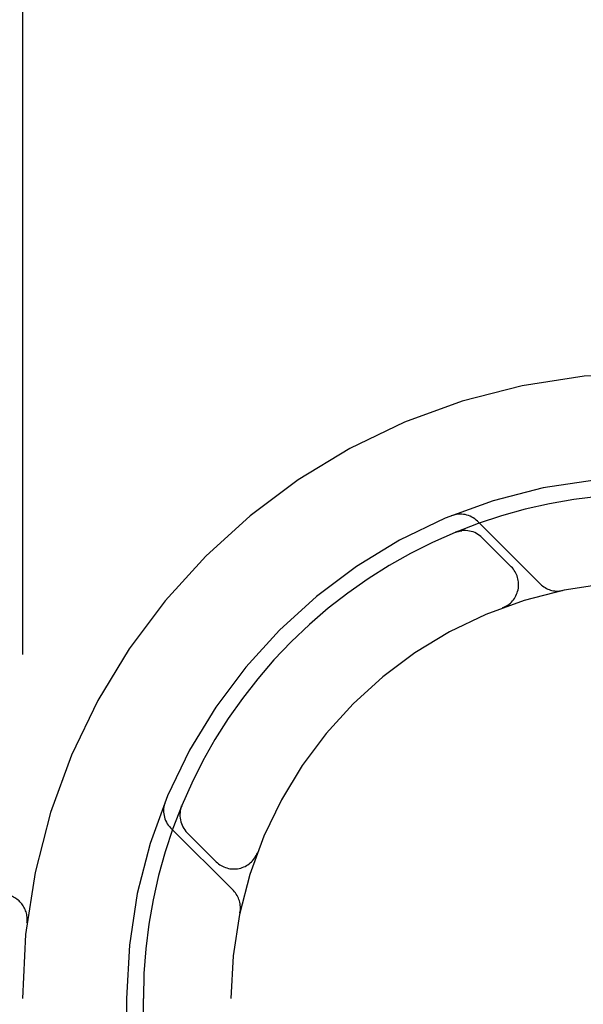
# Model space of a CAD drawing. Header units: inches. Extents: x 0 to 212, y 0 to 138.
# Tile 71 of 100: x 59.278 to 59.616, y 53.603 to 54.194. Entities that reach past the tile are written whole.
import ezdxf

# ---------------------------------------------------------------- set-up
doc = ezdxf.new("R2010")
doc.units = ezdxf.units.IN
doc.header["$LTSCALE"] = 11.6875
doc.header["$MEASUREMENT"] = 0
doc.linetypes.add('HIDDEN', pattern=[0.2, 0.1, -0.1])
doc.layers.add('DEFAULT_2', color=8, linetype='HIDDEN')

msp = doc.modelspace()

# ---------------------------------------------------------------- linework, layer by layer
at = {"layer": 'DEFAULT_2', "color": 8, "linetype": 'HIDDEN'}
for p, q in [((59.2799474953, 54.981821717), (59.2799474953, 49.981821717)), ((61.4024474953, 53.981821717), (58.9074654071, 53.981821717)), ((59.5902188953, 53.8553980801), (59.55262443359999, 53.89299254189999)), ((59.5393734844, 53.8863711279), (59.53937144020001, 53.8863703)), ((59.5393726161, 53.8863707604), (59.5394063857, 53.88638417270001)), ((59.54071783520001, 53.8869250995), (59.5393734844, 53.8863711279)), ((59.5728585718, 53.8656873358), (59.5555111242, 53.8830347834)), ((59.5678726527, 53.8411736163), (59.5674988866, 53.8410283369)), ((59.5678415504, 53.8411593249), (59.56813059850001, 53.8412657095)), ((59.37539922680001, 53.7223984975), (59.3748346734, 53.721028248)), ((59.36877667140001, 53.7091447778), (59.4063711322, 53.671550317)), ((59.3787344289, 53.70625808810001), (59.3960818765, 53.6889106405)), ((59.4205094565, 53.6936548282), (59.42061253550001, 53.6939346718)), ((59.4207408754, 53.6942703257), (59.4205961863, 53.6938980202)), ((59.2827403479, 53.6525036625), (59.282743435, 53.65252879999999)), ((59.3424474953, 53.606821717), (59.3424474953, 52.996821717)), ((59.3524474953, 53.46262300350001), (59.3524474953, 53.606821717)), ((59.4049474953, 51.356821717), (59.4049474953, 53.606821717))]:
    msp.add_line(p, q, dxfattribs=at)
for points in [[(59.5394063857, 53.88638417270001), (59.5394652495, 53.8864072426), (59.5395369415, 53.8864349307), (59.5396879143, 53.8864918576), (59.5398740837, 53.8865595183), (59.5400632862, 53.8866254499), (59.54026335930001, 53.88669210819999), (59.54047155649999, 53.8867581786), (59.5406874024, 53.8868231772), (59.5409097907, 53.8868864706), (59.54113771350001, 53.8869475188), (59.5413696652, 53.8870057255), (59.5416058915, 53.8870609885), (59.541846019, 53.8871130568), (59.5420903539, 53.8871618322), (59.542339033, 53.8872071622), (59.5425921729, 53.887248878), (59.542849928, 53.8872868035), (59.5431122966, 53.88732072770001), (59.5432167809, 53.8873329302)], [(59.3744448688, 53.7186266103), (59.3744598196, 53.7187487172), (59.37451034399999, 53.71911207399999), (59.3745684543, 53.7194668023), (59.3746334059, 53.7198118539), (59.3747044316, 53.72014645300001), (59.3747806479, 53.72046958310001), (59.37486122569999, 53.72078071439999), (59.37494488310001, 53.7210778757), (59.3750304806, 53.721360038), (59.3751161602, 53.72162421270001), (59.37520319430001, 53.7218768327), (59.3752802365, 53.7220890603), (59.37533204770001, 53.7222264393), (59.3753652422, 53.7223123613), (59.3753800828, 53.7223502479)], [(59.3753800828, 53.7223502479), (59.3753952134, 53.7223884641), (59.3753979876, 53.7223954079)]]:
    msp.add_lwpolyline(points, dxfattribs=at)
for centre, radius, start, end in [((59.6549474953, 53.606821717), 0.375, 90, 180), ((59.6549474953, 53.606821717), 0.3125, 90, 180), ((59.6549474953, 53.606821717), 0.3025, 89.999999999, 180), ((59.54237138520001, 53.8827394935), 0.0145, 45, 112.1957545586), ((59.5449045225, 53.8724281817), 0.015, 45, 112.5046348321), ((59.5622519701, 53.8550807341), 0.015, 290.4747423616, 45), ((59.6549474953, 53.606821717), 0.25, 90, 180), ((59.6004719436, 53.86565112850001), 0.0145, 225, 281.8855101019), ((59.37902971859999, 53.71939782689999), 0.0144999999, 157.8042445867, 225.0000053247), ((59.3893410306, 53.7168646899), 0.015, 157.4953651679, 225), ((59.4066884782, 53.6995172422), 0.015, 225, 339.5252576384), ((59.2678509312, 53.65432171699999), 0.015, 353.0042989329, 90), ((59.3961180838, 53.6612972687), 0.0145, 348.1144898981, 45)]:
    msp.add_arc(centre, radius, start, end, dxfattribs=at)

doc.saveas('drawing.dxf')
